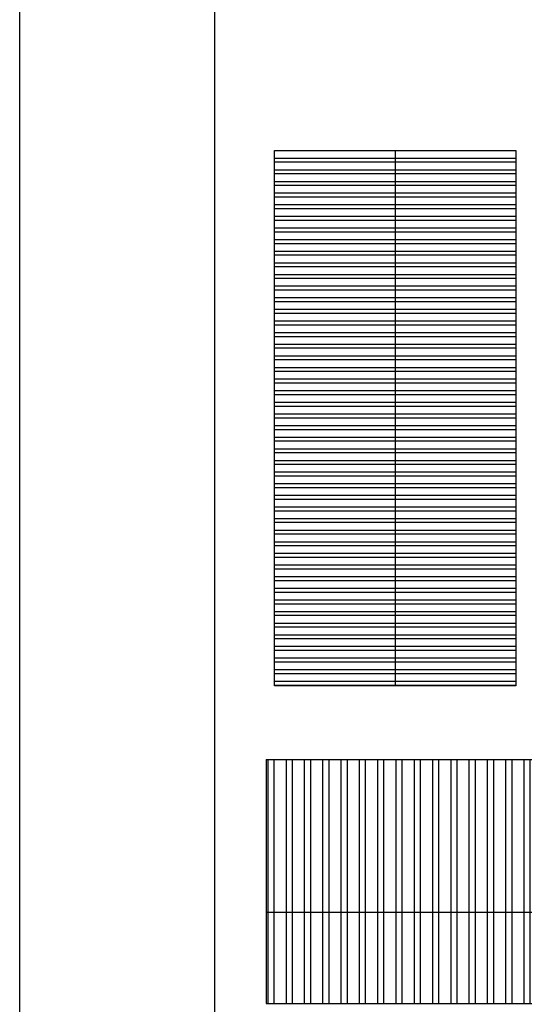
# Model space of a CAD drawing. Header units: millimetres. Extents: x 2017 to 2509, y 466 to 1783.
# Tile 14 of 25: x 2017 to 2037, y 587 to 628. Entities that reach past the tile are written whole.
import ezdxf

# ---------------------------------------------------------------- set-up
doc = ezdxf.new("R2010")
doc.units = ezdxf.units.MM
doc.linetypes.add('ACAD_ISO04W100', pattern=[30, 24, -3, 0, -3])
doc.layers.add('Cotas', color=3, linetype='Continuous')

msp = doc.modelspace()

# ---------------------------------------------------------------- hatches: boundary and pattern name
h = msp.add_hatch()
h.set_pattern_fill('ANSI32', color=1, scale=0.05, angle=135)
h.paths.add_polyline_path([(2037.106, 622.452), (2032.159, 622.452), (2032.159, 600.516), (2037.106, 600.516)])
h.paths.add_polyline_path([(2032.159, 622.452), (2027.211, 622.452), (2027.211, 600.516), (2032.159, 600.516)])
h = msp.add_hatch()
h.set_pattern_fill('ANSI32', color=1, scale=2, angle=45)
h.set_pattern_definition([(90, (1743.4497, 585.80636), (-0.75, 1e-16), []), (90, (1743.6997, 586.05636), (-0.75, 1e-16), [])])
h.paths.add_polyline_path([(2066.868, 597.502), (2026.868, 597.502), (2026.868, 591.252), (2066.868, 591.252)])
h.paths.add_polyline_path([(2066.868, 591.252), (2026.868, 591.252), (2026.868, 587.502), (2066.868, 587.502)])

# ---------------------------------------------------------------- linework, layer by layer
for p, q in [((2026.868, 597.502), (2066.868, 597.502)), ((2026.868, 597.502), (2026.868, 587.502)), ((2026.868, 591.252), (2066.868, 591.252)), ((2026.868, 587.502), (2066.868, 587.502))]:
    msp.add_line(p, q)
msp.add_lwpolyline([(2149.117, 644.729), (2149.117, 466.378), (2016.769, 466.378), (2016.769, 644.729)])
msp.add_lwpolyline([(2024.769, 644.729), (2141.117, 644.729), (2141.117, 474.378), (2024.769, 474.378)], close=True)
at = {"layer": 'Cotas', "color": 7, "linetype": 'ACAD_ISO04W100'}
msp.add_line((2032.159, 622.452), (2032.159, 600.516), dxfattribs=at)
msp.add_lwpolyline([(2027.211, 622.452), (2037.106, 622.452), (2037.106, 600.516), (2027.211, 600.516)], close=True, dxfattribs=at)

doc.saveas('drawing.dxf')
